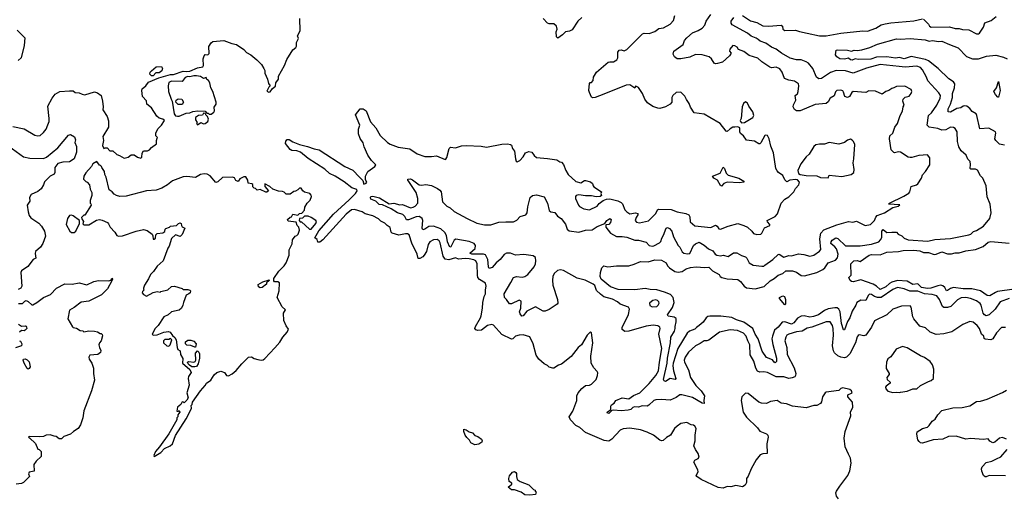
# Model space of a CAD drawing. Extents: x 1966327 to 2147849, y 395140 to 552178.
# Tile 140 of 256: x 2011738 to 2021964, y 483519 to 488492. Entities that reach past the tile are written whole.
import ezdxf

# ---------------------------------------------------------------- set-up
doc = ezdxf.new("R2010")
doc.units = 0

msp = doc.modelspace()

# ---------------------------------------------------------------- linework, layer by layer
at = {"layer": '0CON20XD'}
for points in [[(2016035, 486348), (2015986, 486344), (2015945, 486316), (2015925, 486310), (2015917, 486327), (2015925, 486405), (2015918, 486425), (2015905, 486437), (2015885, 486446), (2015855, 486445), (2015775, 486412), (2015755, 486412), (2015737, 486447), (2015717, 486467), (2015660, 486485), (2015596, 486526), (2015505, 486567), (2015472, 486572), (2015435, 486605), (2015385, 486627), (2015381, 486645), (2015385, 486654), (2015405, 486659), (2015475, 486641), (2015575, 486580), (2015625, 486584), (2015685, 486568), (2015715, 486572), (2015795, 486538), (2015825, 486545), (2015845, 486556), (2015871, 486585), (2015874, 486634), (2015857, 486695), (2015779, 486809), (2015769, 486825), (2015770, 486835), (2015795, 486838), (2015818, 486828), (2015885, 486776), (2015909, 486771), (2015955, 486779), (2016015, 486768), (2016078, 486738), (2016102, 486722), (2016114, 486704), (2016129, 486599), (2016175, 486555), (2016207, 486537), (2016250, 486500), (2016386, 486425), (2016485, 486378), (2016565, 486361), (2016631, 486359), (2016715, 486387), (2016787, 486393), (2016865, 486391), (2016900, 486410), (2016934, 486446), (2016995, 486466), (2017008, 486485), (2017014, 486546), (2017039, 486645), (2017064, 486666), (2017105, 486672), (2017185, 486652), (2017220, 486585), (2017235, 486508), (2017255, 486497), (2017295, 486489), (2017322, 486452), (2017363, 486425), (2017405, 486368), (2017425, 486315), (2017445, 486297), (2017545, 486285), (2017615, 486305), (2017682, 486308), (2017735, 486344), (2017814, 486376), (2017835, 486407), (2017866, 486426), (2017879, 486415), (2017874, 486385), (2017856, 486364), (2017825, 486360), (2017824, 486336), (2017874, 486275), (2017935, 486241), (2017995, 486241), (2018043, 486233), (2018125, 486201), (2018165, 486200), (2018245, 486179), (2018275, 486145), (2018305, 486138), (2018325, 486142), (2018382, 486175), (2018395, 486189), (2018407, 486223), (2018425, 486252), (2018453, 486325), (2018465, 486332), (2018485, 486322), (2018511, 486295), (2018528, 486235), (2018575, 486146), (2018595, 486130), (2018619, 486079), (2018635, 486065), (2018675, 486059), (2018697, 486063), (2018735, 486146), (2018755, 486164), (2018795, 486182), (2018848, 486148), (2018891, 486111), (2018935, 486091), (2018961, 486055), (2018979, 486045), (2019015, 486037), (2019045, 486046), (2019095, 486032), (2019152, 486068), (2019185, 486068), (2019235, 486041), (2019275, 486029), (2019290, 486015), (2019315, 485966), (2019355, 485943), (2019445, 485931), (2019465, 485932), (2019478, 485942), (2019559, 486001), (2019615, 486054), (2019625, 486055), (2019675, 486026), (2019725, 486042), (2019755, 486037), (2019825, 486059), (2019883, 486053), (2019945, 486036), (2019986, 486044), (2020044, 486086), (2020057, 486105), (2020047, 486215), (2020058, 486275), (2020091, 486309), (2020225, 486362), (2020345, 486394), (2020392, 486388), (2020430, 486400), (2020520, 486355), (2020575, 486364), (2020614, 486405), (2020629, 486441), (2020643, 486457), (2020721, 486485), (2020805, 486541), (2020835, 486547), (2020862, 486555), (2020877, 486567), (2020760, 486575), (2020770, 486585), (2020921, 486659), (2020971, 486689), (2020982, 486705), (2020995, 486760), (2021053, 486777), (2021065, 486788), (2021105, 486844), (2021115, 486879), (2021146, 486914), (2021191, 486985), (2021189, 487055), (2021165, 487087), (2021075, 487081), (2021005, 487059), (2020985, 487059), (2020964, 487064), (2020884, 487114), (2020865, 487118), (2020825, 487109), (2020815, 487112), (2020788, 487138), (2020770, 487255), (2020774, 487285), (2020805, 487313), (2020826, 487375), (2020856, 487415), (2020881, 487495), (2020907, 487543), (2020915, 487586), (2020922, 487605), (2020911, 487645), (2020914, 487666), (2020935, 487687), (2020975, 487698), (2020997, 487725), (2021003, 487745), (2020998, 487765), (2020932, 487802), (2020845, 487799), (2020817, 487783), (2020795, 487778), (2020765, 487756), (2020734, 487746), (2020695, 487719), (2020625, 487749), (2020555, 487751), (2020525, 487736), (2020395, 487745), (2020381, 487735), (2020357, 487693), (2020335, 487682), (2020307, 487695), (2020295, 487740), (2020285, 487754), (2020265, 487759), (2020225, 487755), (2020209, 487741), (2020195, 487701), (2020155, 487677), (2020135, 487639), (2020115, 487621), (2019998, 487612), (2019844, 487544), (2019804, 487544), (2019785, 487560), (2019772, 487585), (2019773, 487607), (2019798, 487655), (2019793, 487705), (2019806, 487714), (2019817, 487723), (2019824, 487745), (2019830, 487805), (2019825, 487826), (2019785, 487854), (2019725, 487862), (2019682, 487882), (2019657, 487947), (2019632, 487982), (2019595, 488000), (2019545, 487993), (2019527, 487997), (2019445, 488054), (2019405, 488091), (2019315, 488121), (2019260, 488160), (2019202, 488182), (2019189, 488205), (2019165, 488221), (2019145, 488222), (2019114, 488185), (2019111, 488165), (2019128, 488145), (2019111, 488115), (2019038, 488052), (2018985, 488036), (2018965, 488033), (2018950, 488040), (2018921, 488085), (2018897, 488105), (2018825, 488127), (2018755, 488130), (2018698, 488102), (2018605, 488086), (2018565, 488086), (2018537, 488107), (2018523, 488133), (2018531, 488165), (2018630, 488235), (2018643, 488275), (2018666, 488305), (2018725, 488355), (2018785, 488380), (2018825, 488404), (2018854, 488435), (2018866, 488475), (2018917, 488545)], [(2017576, 488515), (2017536, 488475), (2017475, 488386), (2017447, 488373), (2017405, 488365), (2017374, 488335), (2017325, 488301), (2017314, 488315), (2017310, 488365), (2017318, 488395), (2017313, 488425), (2017285, 488449), (2017235, 488450), (2017219, 488455), (2017175, 488504)], [(2017218, 487048), (2017315, 487036), (2017346, 487016), (2017365, 487011), (2017386, 486986), (2017410, 486925), (2017435, 486885), (2017515, 486810), (2017565, 486798), (2017605, 486820), (2017615, 486820), (2017665, 486808), (2017685, 486790), (2017692, 486765), (2017702, 486755), (2017780, 486705), (2017772, 486685), (2017780, 486665), (2017766, 486654), (2017725, 486653), (2017675, 486662), (2017615, 486662), (2017545, 486671), (2017517, 486665), (2017509, 486655), (2017509, 486635), (2017540, 486565), (2017552, 486552), (2017595, 486527), (2017655, 486518), (2017735, 486554), (2017757, 486583), (2017797, 486613), (2017833, 486627), (2017865, 486631), (2017951, 486611), (2017984, 486594), (2017999, 486579), (2018022, 486515), (2018044, 486494), (2018075, 486474), (2018135, 486485), (2018158, 486478), (2018158, 486465), (2018139, 486435), (2018131, 486405), (2018145, 486388), (2018175, 486380), (2018269, 486401), (2018345, 486478), (2018363, 486515), (2018375, 486522), (2018505, 486519), (2018565, 486497), (2018657, 486477), (2018686, 486465), (2018699, 486445), (2018702, 486392), (2018750, 486350), (2018915, 486334), (2018965, 486356), (2018982, 486345), (2019000, 486320), (2019015, 486316), (2019095, 486348), (2019195, 486374), (2019257, 486355), (2019295, 486335), (2019343, 486293), (2019360, 486270), (2019395, 486261), (2019436, 486264), (2019447, 486275), (2019472, 486328), (2019530, 486355), (2019530, 486365), (2019505, 486390), (2019500, 486405), (2019585, 486447), (2019607, 486475), (2019646, 486585), (2019684, 486626), (2019725, 486652), (2019777, 486705), (2019795, 486738), (2019828, 486775), (2019838, 486805), (2019817, 486827), (2019795, 486832), (2019735, 486826), (2019705, 486808), (2019685, 486828), (2019664, 486874), (2019617, 486905), (2019605, 486920), (2019592, 486945), (2019567, 487107), (2019538, 487178), (2019520, 487255), (2019505, 487288), (2019485, 487292), (2019475, 487287), (2019435, 487212), (2019425, 487202), (2019415, 487202), (2019369, 487229), (2019285, 487240), (2019256, 487286), (2019225, 487310), (2019218, 487325), (2019218, 487368), (2019195, 487378), (2019166, 487374), (2019145, 487374), (2019115, 487359), (2019085, 487330), (2019075, 487333), (2019012, 487412), (2018907, 487477), (2018845, 487509), (2018744, 487524), (2018705, 487583), (2018692, 487622), (2018662, 487662), (2018647, 487697), (2018605, 487739), (2018555, 487736), (2018521, 487705), (2018510, 487685), (2018509, 487635), (2018495, 487614), (2018445, 487588), (2018385, 487569), (2018365, 487571), (2018315, 487591), (2018259, 487629), (2018231, 487665), (2018205, 487725), (2018165, 487786), (2018145, 487798), (2018135, 487800), (2018125, 487782), (2018074, 487814), (2018035, 487812), (2017805, 487719), (2017715, 487684), (2017685, 487679), (2017675, 487687), (2017654, 487735), (2017650, 487755), (2017655, 487830), (2017662, 487838), (2017675, 487840), (2017695, 487860), (2017698, 487895), (2017728, 487945), (2017851, 488049), (2017865, 488055), (2017905, 488055), (2017939, 488075), (2017951, 488095), (2017951, 488155), (2017965, 488174), (2017985, 488178), (2018015, 488169), (2018045, 488181), (2018207, 488345), (2018225, 488352), (2018275, 488349), (2018335, 488369), (2018375, 488401), (2018425, 488408), (2018493, 488445), (2018529, 488485), (2018543, 488535)], [(2019664, 485854), (2019695, 485884), (2019765, 485883), (2019805, 485869), (2019854, 485835), (2019888, 485832), (2020015, 485865), (2020078, 485895), (2020100, 485915), (2020135, 485965), (2020212, 485995), (2020233, 486017), (2020237, 486055), (2020221, 486111), (2020205, 486133), (2020163, 486165), (2020165, 486185), (2020175, 486200), (2020215, 486227), (2020235, 486220), (2020315, 486142), (2020465, 486142), (2020585, 486161), (2020659, 486185), (2020677, 486203), (2020691, 486229), (2020690, 486295), (2020705, 486312), (2020745, 486281), (2020795, 486284), (2020843, 486283), (2020863, 486263), (2020900, 486245), (2020922, 486222), (2020964, 486205), (2021168, 486192), (2021243, 486207), (2021405, 486218), (2021595, 486255), (2021616, 486264), (2021645, 486290), (2021675, 486300), (2021746, 486345), (2021815, 486428), (2021828, 486485), (2021816, 486576), (2021785, 486652), (2021774, 486766), (2021741, 486845), (2021715, 486870), (2021687, 486927), (2021665, 486939), (2021615, 486939), (2021608, 486945), (2021614, 486986), (2021609, 487019), (2021584, 487044), (2021566, 487085), (2021515, 487130), (2021491, 487171), (2021478, 487225), (2021475, 487325), (2021455, 487362), (2021435, 487372), (2021405, 487375), (2021355, 487347), (2021315, 487343), (2021275, 487361), (2021185, 487375), (2021161, 487395), (2021175, 487495), (2021206, 487524), (2021262, 487605), (2021296, 487675), (2021300, 487705), (2021285, 487733), (2021168, 487855), (2021155, 487895), (2021115, 487971), (2021095, 487995), (2021055, 488010), (2020935, 488000), (2020873, 488007), (2020675, 488025), (2020532, 487988), (2020395, 487936), (2020315, 487961), (2020216, 487964), (2020157, 487943), (2020065, 487881), (2020037, 487877), (2020014, 487894), (2019974, 487985), (2019929, 488039), (2019907, 488055), (2019855, 488075), (2019804, 488074), (2019741, 488091), (2019650, 488145), (2019596, 488186), (2019545, 488208), (2019487, 488247), (2019428, 488268), (2019407, 488285), (2019385, 488301), (2019335, 488321), (2019295, 488352), (2019139, 488439), (2019128, 488455), (2019128, 488475), (2019153, 488515)], [(2019245, 488536), (2019329, 488479), (2019395, 488464), (2019455, 488428), (2019515, 488423), (2019645, 488435), (2019660, 488425), (2019662, 488395), (2019685, 488380), (2019795, 488383), (2019835, 488369), (2019915, 488352), (2020045, 488325), (2020115, 488324), (2020265, 488351), (2020495, 488375), (2020544, 488374), (2020629, 488405), (2020685, 488438), (2020725, 488449), (2020785, 488460), (2021025, 488479), (2021115, 488502)], [(2021125, 488499), (2021176, 488445), (2021186, 488425), (2021205, 488415), (2021394, 488416), (2021455, 488402), (2021495, 488402), (2021529, 488391), (2021595, 488386), (2021675, 488346), (2021695, 488346), (2021707, 488353), (2021746, 488415), (2021762, 488458), (2021828, 488482), (2021880, 488525)], [(2011665, 487381), (2011785, 487359), (2011895, 487292), (2011925, 487284), (2011950, 487290), (2011985, 487321), (2012012, 487355), (2012031, 487399), (2012042, 487435), (2012042, 487465), (2012031, 487595), (2012074, 487676), (2012105, 487717), (2012155, 487746), (2012255, 487753), (2012292, 487752), (2012314, 487734), (2012355, 487732), (2012385, 487718), (2012415, 487711), (2012515, 487741), (2012545, 487732), (2012584, 487704), (2012597, 487645), (2012604, 487585), (2012601, 487555), (2012646, 487486), (2012660, 487440), (2012661, 487375), (2012601, 487279), (2012608, 487235), (2012598, 487185), (2012612, 487152), (2012625, 487160), (2012645, 487160), (2012675, 487130), (2012705, 487130), (2012745, 487090), (2012775, 487082), (2012823, 487053), (2012865, 487062), (2012895, 487088), (2012925, 487088), (2012962, 487065), (2012995, 487054), (2013006, 487065), (2013010, 487105), (2013025, 487130), (2013065, 487130), (2013085, 487138), (2013108, 487165), (2013158, 487202), (2013158, 487235), (2013165, 487260), (2013168, 487268), (2013150, 487285), (2013150, 487315), (2013175, 487360), (2013212, 487395), (2013240, 487445), (2013225, 487460), (2013185, 487468), (2013161, 487491), (2013108, 487575), (2013058, 487615), (2013055, 487650), (2013013, 487695), (2013006, 487756), (2013010, 487775), (2013047, 487803), (2013077, 487843), (2013182, 487888), (2013305, 487923), (2013336, 487924), (2013434, 487956), (2013475, 487952), (2013505, 487958), (2013585, 487993), (2013638, 488002), (2013648, 488015), (2013643, 488085), (2013652, 488115), (2013665, 488130), (2013692, 488128), (2013705, 488140), (2013703, 488215), (2013725, 488252), (2013745, 488266), (2013856, 488276), (2013940, 488245), (2013990, 488235), (2014065, 488182), (2014092, 488152), (2014138, 488128), (2014202, 488075), (2014248, 488025), (2014272, 487985), (2014282, 487965), (2014282, 487935), (2014310, 487875), (2014320, 487830), (2014340, 487805), (2014325, 487790), (2014305, 487750), (2014325, 487740), (2014339, 487741), (2014362, 487778), (2014395, 487800), (2014398, 487835), (2014426, 487874), (2014427, 487905), (2014489, 488015), (2014512, 488078), (2014575, 488180), (2014606, 488204), (2014612, 488218), (2014612, 488255), (2014632, 488295), (2014623, 488325), (2014650, 488375), (2014647, 488505)], [(2011712, 488382), (2011792, 488305), (2011783, 488225), (2011752, 488095), (2011721, 488069)], [(2021965, 487189), (2021915, 487198), (2021875, 487235), (2021864, 487255), (2021876, 487314), (2021872, 487325), (2021804, 487364), (2021708, 487358), (2021678, 487498), (2021670, 487515), (2021629, 487539), (2021605, 487569), (2021575, 487592), (2021555, 487598), (2021535, 487594), (2021513, 487577), (2021470, 487570), (2021405, 487530), (2021380, 487535), (2021379, 487565), (2021404, 487615), (2021426, 487685), (2021425, 487725), (2021447, 487785), (2021450, 487825), (2021435, 487847), (2021389, 487879), (2021276, 487985), (2021175, 488065), (2021145, 488079), (2020995, 488110), (2020925, 488086), (2020875, 488098), (2020835, 488093), (2020745, 488105), (2020635, 488102), (2020577, 488083), (2020445, 488077), (2020415, 488086), (2020385, 488071), (2020367, 488075), (2020345, 488091), (2020305, 488080), (2020255, 488084), (2020224, 488105), (2020212, 488125), (2020218, 488175), (2020230, 488180), (2020335, 488175), (2020375, 488166), (2020405, 488175), (2020435, 488171), (2020483, 488177), (2020567, 488203), (2020645, 488238), (2020845, 488293), (2020885, 488290), (2020985, 488298), (2021143, 488283), (2021185, 488269), (2021215, 488274), (2021285, 488265), (2021315, 488267), (2021395, 488235), (2021485, 488198), (2021570, 488110), (2021635, 488086), (2021696, 488084), (2021778, 488112), (2021875, 488122), (2021955, 488102), (2021995, 488086)], [(2013125, 487910), (2013105, 487910), (2013090, 487925), (2013093, 487945), (2013105, 487962), (2013155, 488002), (2013210, 488005), (2013222, 487985), (2013215, 487960), (2013185, 487940), (2013152, 487938), (2013125, 487910)], [(2013375, 487488), (2013395, 487491), (2013468, 487522), (2013505, 487524), (2013535, 487539), (2013586, 487546), (2013665, 487540), (2013682, 487522), (2013695, 487520), (2013705, 487510), (2013725, 487510), (2013755, 487530), (2013760, 487545), (2013758, 487582), (2013778, 487615), (2013778, 487635), (2013742, 487745), (2013722, 487785), (2013712, 487835), (2013699, 487859), (2013682, 487872), (2013675, 487890), (2013645, 487880), (2013615, 487900), (2013575, 487908), (2013545, 487908), (2013505, 487898), (2013485, 487900), (2013455, 487890), (2013425, 487850), (2013315, 487852), (2013285, 487840), (2013279, 487805), (2013284, 487745), (2013310, 487665), (2013322, 487645), (2013343, 487513), (2013354, 487494), (2013375, 487488)], [(2021905, 487686), (2021895, 487688), (2021871, 487715), (2021854, 487745), (2021882, 487785), (2021905, 487850), (2021920, 487755), (2021905, 487686)], [(2013425, 487610), (2013385, 487610), (2013360, 487635), (2013362, 487655), (2013385, 487668), (2013420, 487665), (2013438, 487635), (2013425, 487610)], [(2019235, 487420), (2019265, 487422), (2019352, 487475), (2019361, 487495), (2019353, 487535), (2019310, 487595), (2019298, 487625), (2019275, 487640), (2019255, 487620), (2019241, 487585), (2019230, 487465), (2019222, 487445), (2019223, 487433), (2019235, 487420)], [(2013585, 487400), (2013618, 487422), (2013645, 487411), (2013665, 487414), (2013692, 487435), (2013699, 487459), (2013687, 487487), (2013670, 487505), (2013668, 487518), (2013645, 487520), (2013635, 487500), (2013595, 487496), (2013563, 487475), (2013563, 487453), (2013580, 487425), (2013573, 487413), (2013585, 487400)], [(2020243, 483515), (2020222, 483542), (2020213, 483575), (2020220, 483595), (2020254, 483645), (2020338, 483755), (2020361, 483805), (2020374, 483884), (2020368, 483935), (2020347, 483977), (2020312, 484055), (2020300, 484145), (2020312, 484215), (2020370, 484375), (2020368, 484415), (2020390, 484465), (2020388, 484518), (2020338, 484575), (2020340, 484595), (2020382, 484615), (2020378, 484635), (2020358, 484648), (2020285, 484667), (2020265, 484660), (2020245, 484640), (2020115, 484623), (2020103, 484615), (2020075, 484572), (2020065, 484520), (2020056, 484504), (2020015, 484483), (2019985, 484483), (2019905, 484458), (2019765, 484478), (2019701, 484501), (2019645, 484508), (2019604, 484534), (2019535, 484526), (2019495, 484503), (2019443, 484507), (2019415, 484517), (2019305, 484607), (2019275, 484612), (2019248, 484585), (2019238, 484575), (2019231, 484535), (2019253, 484413), (2019285, 484363), (2019402, 484252), (2019425, 484218), (2019495, 484188), (2019507, 484175), (2019511, 484155), (2019496, 484085), (2019500, 483985), (2019455, 483980), (2019429, 483971), (2019385, 483918), (2019333, 483827), (2019302, 483748), (2019286, 483725), (2019286, 483685), (2019274, 483655), (2019245, 483637), (2019175, 483652), (2019125, 483638), (2019085, 483643), (2019045, 483624), (2018992, 483632), (2018815, 483715), (2018770, 483745), (2018764, 483756), (2018784, 483795), (2018782, 483815), (2018740, 483895), (2018748, 483915), (2018785, 483934), (2018794, 483946), (2018784, 483985), (2018755, 484025), (2018740, 484065), (2018754, 484115), (2018754, 484175), (2018762, 484245), (2018749, 484269), (2018735, 484280), (2018713, 484283), (2018666, 484306), (2018605, 484298), (2018565, 484270), (2018540, 484245), (2018497, 484175), (2018455, 484151), (2018420, 484120), (2018405, 484116), (2018385, 484122), (2018320, 484175), (2018255, 484208), (2018185, 484229), (2018075, 484247), (2018005, 484240), (2017975, 484227), (2017887, 484133), (2017855, 484113), (2017809, 484119), (2017615, 484203), (2017555, 484256), (2017513, 484275), (2017458, 484335), (2017444, 484365), (2017484, 484425), (2017523, 484535), (2017525, 484585), (2017538, 484615), (2017575, 484659), (2017615, 484691), (2017655, 484696), (2017676, 484705), (2017724, 484755), (2017740, 484795), (2017742, 484822), (2017735, 484838), (2017702, 484875), (2017674, 484925), (2017668, 484995), (2017690, 485135), (2017675, 485240), (2017665, 485248), (2017632, 485215), (2017572, 485115), (2017538, 485085), (2017465, 484992), (2017365, 484912), (2017335, 484902), (2017285, 484873), (2017275, 484870), (2017235, 484882), (2017218, 484898), (2017185, 484916), (2017130, 484965), (2017102, 485005), (2017072, 485125), (2017035, 485197), (2016967, 485217), (2016925, 485215), (2016886, 485205), (2016861, 485175), (2016845, 485173), (2016745, 485220), (2016659, 485319), (2016640, 485325), (2016595, 485314), (2016535, 485266), (2016495, 485261), (2016475, 485269), (2016466, 485285), (2016470, 485305), (2016525, 485395), (2016532, 485415), (2016545, 485495), (2016547, 485553), (2016560, 485615), (2016576, 485645), (2016574, 485686), (2016583, 485725), (2016577, 485755), (2016514, 485794), (2016496, 485815), (2016494, 485836), (2016489, 485955), (2016474, 485985), (2016455, 485996), (2016405, 486006), (2016365, 486010), (2016294, 486004), (2016265, 486018), (2016195, 485996), (2016155, 486005), (2016135, 486035), (2016104, 486175), (2016093, 486195), (2016075, 486207), (2016035, 486204), (2015996, 486184), (2015980, 486155), (2015962, 486085), (2015940, 486045), (2015925, 486028), (2015895, 486010), (2015875, 486009), (2015864, 486055), (2015809, 486169), (2015784, 486255), (2015766, 486266), (2015746, 486266), (2015675, 486253), (2015605, 486275), (2015597, 486285), (2015585, 486332), (2015555, 486352), (2015529, 486379), (2015490, 486400), (2015465, 486424), (2015405, 486454), (2015325, 486474), (2015295, 486494), (2015215, 486519), (2015185, 486518), (2015130, 486470), (2014885, 486205), (2014855, 486182), (2014835, 486182), (2014828, 486208), (2014804, 486225), (2014845, 486298), (2014995, 486472), (2015160, 486620), (2015225, 486687), (2015244, 486715), (2015239, 486729), (2015186, 486746), (2015108, 486808), (2015013, 486865), (2014955, 486893), (2014905, 486939), (2014735, 487049), (2014654, 487114), (2014615, 487131), (2014565, 487133), (2014545, 487142), (2014499, 487205), (2014501, 487229), (2014515, 487248), (2014535, 487246), (2014573, 487223), (2014645, 487196), (2014725, 487176), (2014795, 487149), (2014848, 487138), (2015115, 486965), (2015198, 486928), (2015266, 486856), (2015302, 486822), (2015313, 486783), (2015335, 486793), (2015342, 486805), (2015328, 486828), (2015328, 486865), (2015352, 486915), (2015425, 486968), (2015438, 486985), (2015390, 487030), (2015355, 487085), (2015315, 487170), (2015304, 487214), (2015275, 487259), (2015256, 487305), (2015255, 487355), (2015269, 487395), (2015225, 487505), (2015275, 487566), (2015305, 487566), (2015335, 487545), (2015381, 487431), (2015437, 487367), (2015480, 487290), (2015556, 487215), (2015585, 487198), (2015669, 487169), (2015789, 487149), (2015865, 487099), (2015945, 487069), (2016015, 487069), (2016065, 487077), (2016155, 487041), (2016165, 487044), (2016175, 487060), (2016198, 487155), (2016213, 487167), (2016265, 487161), (2016325, 487180), (2016375, 487185), (2016529, 487179), (2016585, 487169), (2016745, 487200), (2016805, 487201), (2016835, 487196), (2016845, 487187), (2016856, 487155), (2016875, 487125), (2016888, 487045), (2016895, 487022), (2016905, 487016), (2016931, 487029), (2016965, 487066), (2016992, 487108), (2017025, 487124), (2017055, 487116), (2017080, 487080), (2017105, 487059), (2017218, 487048)], [(2011625, 487177), (2011777, 487067), (2011842, 487052), (2011985, 487048), (2012017, 487063), (2012135, 487162), (2012245, 487291), (2012265, 487300), (2012308, 487275), (2012317, 487243), (2012310, 487215), (2012327, 487175), (2012329, 487115), (2012302, 487045), (2012255, 487016), (2012185, 487010), (2012134, 486996), (2012101, 486955), (2012101, 486905), (2012095, 486888), (2012054, 486865), (2011995, 486808), (2011985, 486775), (2011962, 486735), (2011925, 486706), (2011855, 486674), (2011838, 486645), (2011844, 486605), (2011816, 486564), (2011825, 486495), (2011836, 486456), (2011852, 486432), (2011935, 486377), (2011965, 486346), (2011994, 486295), (2012006, 486244), (2011979, 486165), (2011953, 486127), (2011902, 486085), (2011897, 486063), (2011904, 486015), (2011878, 486002), (2011822, 485928), (2011755, 485883), (2011751, 485865), (2011761, 485725), (2011749, 485701), (2011723, 485687)], [(2020135, 486850), (2020145, 486878), (2020275, 486864), (2020372, 486885), (2020400, 486905), (2020404, 486935), (2020393, 487005), (2020402, 487045), (2020410, 487195), (2020399, 487225), (2020385, 487241), (2020365, 487250), (2020335, 487240), (2020304, 487216), (2020245, 487200), (2020144, 487216), (2020095, 487198), (2020045, 487200), (2020005, 487192), (2019984, 487176), (2019936, 487095), (2019905, 487067), (2019850, 486995), (2019820, 486925), (2019827, 486895), (2019843, 486883), (2019905, 486872), (2020015, 486868), (2020055, 486852), (2020135, 486850)], [(2013135, 483952), (2013202, 483995), (2013242, 484038), (2013300, 484065), (2013324, 484085), (2013357, 484173), (2013466, 484345), (2013509, 484425), (2013522, 484455), (2013520, 484485), (2013530, 484495), (2013533, 484517), (2013614, 484636), (2013665, 484690), (2013678, 484715), (2013723, 484747), (2013757, 484803), (2013785, 484828), (2013825, 484840), (2013865, 484828), (2013884, 484794), (2013905, 484791), (2013945, 484811), (2013985, 484846), (2014043, 484917), (2014115, 484984), (2014145, 484990), (2014172, 484972), (2014211, 484961), (2014245, 484954), (2014265, 484957), (2014285, 484971), (2014387, 485083), (2014440, 485140), (2014470, 485195), (2014517, 485245), (2014528, 485275), (2014505, 485310), (2014482, 485365), (2014477, 485443), (2014497, 485477), (2014465, 485510), (2014413, 485605), (2014432, 485675), (2014437, 485757), (2014419, 485769), (2014385, 485770), (2014378, 485778), (2014378, 485802), (2014430, 485880), (2014485, 485934), (2014505, 485965), (2014538, 486045), (2014538, 486102), (2014567, 486163), (2014572, 486205), (2014597, 486243), (2014615, 486250), (2014630, 486265), (2014642, 486305), (2014637, 486337), (2014620, 486355), (2014608, 486388), (2014525, 486400), (2014520, 486415), (2014545, 486440), (2014560, 486445), (2014575, 486470), (2014625, 486460), (2014642, 486478), (2014668, 486482), (2014697, 486513), (2014698, 486545), (2014723, 486585), (2014755, 486618), (2014767, 486655), (2014765, 486670), (2014750, 486685), (2014695, 486700), (2014678, 486715), (2014662, 486742), (2014645, 486742), (2014628, 486725), (2014602, 486712), (2014585, 486707), (2014545, 486678), (2014505, 486680), (2014485, 486700), (2014467, 486707), (2014425, 486710), (2014365, 486732), (2014335, 486758), (2014282, 486788), (2014285, 486760), (2014320, 486715), (2014305, 486700), (2014295, 486700), (2014235, 486728), (2014205, 486720), (2014188, 486738), (2014172, 486742), (2014160, 486755), (2014158, 486778), (2014148, 486788), (2014110, 486795), (2014106, 486826), (2014085, 486858), (2014065, 486858), (2014025, 486840), (2014005, 486812), (2013981, 486821), (2013968, 486848), (2013947, 486857), (2013845, 486852), (2013795, 486808), (2013775, 486802), (2013715, 486870), (2013685, 486887), (2013655, 486889), (2013615, 486883), (2013565, 486852), (2013475, 486861), (2013435, 486859), (2013325, 486816), (2013274, 486776), (2013215, 486743), (2013155, 486720), (2013055, 486713), (2012845, 486659), (2012776, 486656), (2012744, 486664), (2012719, 486679), (2012698, 486705), (2012668, 486725), (2012637, 486857), (2012622, 486885), (2012618, 486915), (2012590, 486955), (2012588, 486968), (2012578, 486978), (2012565, 486980), (2012538, 487018), (2012497, 486993), (2012482, 486965), (2012425, 486902), (2012402, 486865), (2012400, 486835), (2012425, 486810), (2012440, 486805), (2012462, 486775), (2012471, 486731), (2012486, 486696), (2012488, 486665), (2012470, 486615), (2012470, 486585), (2012478, 486578), (2012480, 486565), (2012415, 486460), (2012405, 486460), (2012380, 486435), (2012382, 486422), (2012400, 486395), (2012392, 486372), (2012405, 486360), (2012455, 486360), (2012535, 486410), (2012565, 486416), (2012595, 486410), (2012648, 486385), (2012661, 486371), (2012677, 486335), (2012727, 486285), (2012748, 486248), (2012763, 486243), (2012805, 486247), (2012947, 486293), (2013025, 486312), (2013061, 486301), (2013112, 486262), (2013122, 486245), (2013123, 486213), (2013135, 486210), (2013147, 486223), (2013153, 486257), (2013165, 486272), (2013225, 486278), (2013245, 486290), (2013248, 486315), (2013255, 486322), (2013293, 486337), (2013305, 486348), (2013365, 486353), (2013388, 486375), (2013405, 486382), (2013416, 486376), (2013417, 486355), (2013425, 486338), (2013452, 486325), (2013425, 486260), (2013405, 486240), (2013355, 486257), (2013315, 486218), (2013291, 486139), (2013275, 486118), (2013228, 485985), (2013165, 485932), (2013128, 485875), (2013097, 485845), (2013075, 485798), (2013034, 485735), (2013023, 485703), (2013022, 485692), (2013030, 485685), (2013012, 485668), (2013008, 485655), (2013022, 485635), (2013055, 485618), (2013125, 485658), (2013165, 485668), (2013195, 485660), (2013202, 485668), (2013276, 485684), (2013315, 485720), (2013345, 485722), (2013425, 485700), (2013435, 485690), (2013485, 485688), (2013505, 485680), (2013510, 485675), (2013508, 485655), (2013495, 485642), (2013465, 485630), (2013438, 485555), (2013432, 485525), (2013418, 485495), (2013395, 485473), (2013315, 485457), (2013278, 485425), (2013236, 485404), (2013177, 485313), (2013145, 485282), (2013114, 485225), (2013125, 485214), (2013165, 485217), (2013235, 485247), (2013284, 485254), (2013302, 485245), (2013325, 485210), (2013349, 485189), (2013362, 485165), (2013372, 485085), (2013380, 485065), (2013405, 485050), (2013408, 485015), (2013432, 484972), (2013430, 484925), (2013506, 484856), (2013517, 484825), (2013492, 484785), (2013487, 484763), (2013496, 484695), (2013472, 484615), (2013487, 484563), (2013475, 484540), (2013445, 484510), (2013438, 484518), (2013425, 484520), (2013410, 484495), (2013378, 484465), (2013370, 484425), (2013385, 484420), (2013395, 484430), (2013400, 484415), (2013380, 484385), (2013380, 484365), (2013370, 484355), (2013368, 484335), (2013285, 484188), (2013188, 484055), (2013148, 484005), (2013130, 483965), (2013135, 483952)], [(2019025, 486762), (2019015, 486770), (2018986, 486826), (2018948, 486845), (2018932, 486865), (2019012, 486898), (2019045, 486958), (2019057, 486947), (2019076, 486896), (2019095, 486878), (2019205, 486846), (2019260, 486815), (2019257, 486803), (2019214, 486796), (2019085, 486803), (2019051, 486789), (2019025, 486762)], [(2012305, 486280), (2012322, 486295), (2012360, 486375), (2012360, 486405), (2012293, 486453), (2012275, 486460), (2012255, 486458), (2012234, 486426), (2012220, 486365), (2012257, 486295), (2012275, 486281), (2012305, 486280)], [(2014765, 486314), (2014814, 486375), (2014820, 486395), (2014812, 486405), (2014765, 486438), (2014735, 486450), (2014695, 486450), (2014675, 486430), (2014642, 486428), (2014640, 486405), (2014652, 486392), (2014665, 486390), (2014748, 486315), (2014765, 486314)], [(2021975, 485294), (2021936, 485294), (2021883, 485237), (2021845, 485176), (2021824, 485166), (2021765, 485172), (2021755, 485178), (2021750, 485205), (2021726, 485226), (2021705, 485285), (2021683, 485315), (2021639, 485349), (2021605, 485356), (2021534, 485325), (2021420, 485250), (2021335, 485229), (2021255, 485222), (2021195, 485244), (2021145, 485291), (2021085, 485309), (2021024, 485384), (2021013, 485405), (2020996, 485505), (2020985, 485520), (2020895, 485514), (2020807, 485483), (2020745, 485426), (2020615, 485364), (2020585, 485299), (2020525, 485214), (2020505, 485208), (2020455, 485217), (2020445, 485212), (2020434, 485196), (2020419, 485135), (2020361, 485019), (2020325, 484986), (2020305, 484978), (2020265, 484986), (2020235, 485001), (2020201, 485031), (2020191, 485051), (2020179, 485105), (2020191, 485215), (2020186, 485284), (2020179, 485315), (2020155, 485354), (2020115, 485351), (2019964, 485296), (2019915, 485286), (2019865, 485257), (2019805, 485250), (2019725, 485226), (2019706, 485215), (2019693, 485195), (2019683, 485155), (2019705, 485085), (2019708, 485015), (2019780, 484875), (2019797, 484815), (2019796, 484795), (2019787, 484783), (2019760, 484770), (2019725, 484764), (2019675, 484780), (2019595, 484781), (2019505, 484825), (2019465, 484833), (2019425, 484830), (2019401, 484841), (2019382, 484872), (2019363, 484943), (2019325, 485010), (2019322, 485115), (2019300, 485155), (2019283, 485203), (2019255, 485235), (2019193, 485263), (2019115, 485270), (2019005, 485244), (2018895, 485161), (2018875, 485154), (2018845, 485154), (2018805, 485128), (2018755, 485105), (2018683, 485037), (2018650, 484985), (2018640, 484955), (2018642, 484935), (2018683, 484853), (2018706, 484776), (2018760, 484690), (2018815, 484635), (2018850, 484585), (2018842, 484535), (2018846, 484504), (2018825, 484506), (2018725, 484567), (2018615, 484595), (2018595, 484594), (2018555, 484566), (2018495, 484538), (2018405, 484546), (2018343, 484543), (2018325, 484535), (2018273, 484487), (2018255, 484478), (2018201, 484481), (2018165, 484467), (2018122, 484468), (2018105, 484462), (2018085, 484443), (2018056, 484434), (2017985, 484427), (2017904, 484436), (2017888, 484432), (2017855, 484402), (2017842, 484405), (2017840, 484415), (2017878, 484442), (2017878, 484475), (2017885, 484490), (2017913, 484507), (2017928, 484535), (2017995, 484564), (2018065, 484552), (2018112, 484588), (2018177, 484615), (2018275, 484713), (2018345, 484795), (2018373, 484845), (2018382, 484935), (2018407, 485075), (2018375, 485225), (2018388, 485282), (2018385, 485298), (2018365, 485312), (2018317, 485317), (2018245, 485309), (2018065, 485255), (2018022, 485252), (2017994, 485274), (2017994, 485294), (2018062, 485428), (2018071, 485485), (2018062, 485505), (2017975, 485535), (2017945, 485562), (2017895, 485589), (2017805, 485614), (2017769, 485639), (2017729, 485679), (2017710, 485730), (2017694, 485744), (2017610, 485785), (2017528, 485808), (2017385, 485885), (2017355, 485893), (2017324, 485885), (2017289, 485855), (2017273, 485823), (2017270, 485785), (2017275, 485735), (2017323, 485585), (2017325, 485545), (2017319, 485535), (2017235, 485480), (2017195, 485464), (2017173, 485465), (2017095, 485508), (2017005, 485463), (2016965, 485414), (2016952, 485412), (2016936, 485435), (2016930, 485455), (2016941, 485495), (2016945, 485568), (2016925, 485578), (2016845, 485538), (2016825, 485539), (2016795, 485585), (2016774, 485605), (2016768, 485645), (2016839, 485761), (2016865, 485814), (2016896, 485824), (2016955, 485818), (2016985, 485825), (2017015, 485844), (2017081, 485925), (2017094, 485955), (2017098, 485985), (2017095, 486022), (2017069, 486039), (2016975, 486054), (2016886, 486046), (2016835, 486066), (2016795, 486067), (2016768, 486052), (2016728, 486002), (2016685, 485966), (2016645, 485918), (2016615, 485906), (2016605, 485925), (2016599, 485999), (2016575, 486050), (2016555, 486057), (2016435, 486055), (2016411, 486065), (2016469, 486115), (2016471, 486145), (2016456, 486165), (2016405, 486188), (2016269, 486211), (2016250, 486200), (2016215, 486133), (2016205, 486129), (2016180, 486185), (2016171, 486251), (2016152, 486282), (2016110, 486320), (2016035, 486348)], [(2022065, 485692), (2021893, 485667), (2021871, 485659), (2021815, 485622), (2021785, 485628), (2021715, 485676), (2021625, 485697), (2021535, 485694), (2021435, 485708), (2021405, 485700), (2021375, 485677), (2021365, 485676), (2021345, 485709), (2021325, 485726), (2021305, 485732), (2021275, 485728), (2021199, 485701), (2021165, 485698), (2021105, 485711), (2021065, 485748), (2021015, 485740), (2020954, 485775), (2020855, 485782), (2020795, 485764), (2020770, 485750), (2020735, 485716), (2020675, 485690), (2020635, 485725), (2020603, 485743), (2020475, 485789), (2020395, 485770), (2020375, 485772), (2020362, 485782), (2020350, 485815), (2020372, 485838), (2020370, 485955), (2020400, 485985), (2020435, 485991), (2020465, 485978), (2020560, 486045), (2020585, 486054), (2020675, 486049), (2020745, 486077), (2020865, 486085), (2020915, 486095), (2021025, 486098), (2021085, 486089), (2021125, 486074), (2021175, 486074), (2021235, 486054), (2021255, 486055), (2021315, 486079), (2021375, 486058), (2021415, 486058), (2021455, 486068), (2021495, 486068), (2021565, 486089), (2021666, 486105), (2021744, 486135), (2021795, 486180), (2021825, 486189), (2022015, 486170)], [(2022015, 485596), (2021921, 485559), (2021868, 485485), (2021805, 485427), (2021775, 485415), (2021758, 485425), (2021745, 485444), (2021725, 485525), (2021714, 485544), (2021675, 485570), (2021611, 485595), (2021565, 485605), (2021515, 485601), (2021479, 485581), (2021407, 485513), (2021375, 485502), (2021335, 485502), (2021322, 485512), (2021292, 485585), (2021263, 485623), (2021216, 485635), (2021136, 485645), (2021065, 485671), (2020982, 485672), (2020925, 485695), (2020855, 485709), (2020805, 485690), (2020685, 485604), (2020645, 485607), (2020616, 485616), (2020585, 485638), (2020565, 485639), (2020551, 485625), (2020525, 485573), (2020473, 485577), (2020432, 485555), (2020420, 485525), (2020382, 485465), (2020360, 485395), (2020335, 485356), (2020305, 485271), (2020295, 485268), (2020272, 485335), (2020259, 485455), (2020245, 485485), (2020227, 485497), (2020205, 485499), (2020135, 485489), (2020095, 485470), (2020035, 485425), (2019982, 485408), (2019945, 485400), (2019885, 485415), (2019855, 485412), (2019815, 485390), (2019779, 485341), (2019755, 485328), (2019685, 485351), (2019655, 485349), (2019615, 485299), (2019577, 485265), (2019555, 485205), (2019550, 485175), (2019558, 485118), (2019597, 484975), (2019598, 484942), (2019585, 484928), (2019575, 484932), (2019557, 484957), (2019495, 484982), (2019449, 485049), (2019408, 485175), (2019375, 485225), (2019352, 485285), (2019260, 485350), (2019184, 485374), (2019135, 485399), (2019020, 485410), (2018905, 485412), (2018883, 485407), (2018867, 485393), (2018835, 485350), (2018796, 485314), (2018766, 485295), (2018751, 485275), (2018694, 485256), (2018670, 485235), (2018574, 485075), (2018525, 484925), (2018520, 484895), (2018527, 484845), (2018552, 484765), (2018545, 484752), (2018495, 484764), (2018445, 484734), (2018430, 484740), (2018424, 484755), (2018462, 484925), (2018464, 484975), (2018498, 485135), (2018499, 485195), (2018538, 485255), (2018545, 485285), (2018544, 485305), (2018557, 485353), (2018555, 485387), (2018535, 485401), (2018473, 485413), (2018464, 485425), (2018518, 485502), (2018536, 485555), (2018526, 485605), (2018496, 485635), (2018435, 485661), (2018354, 485685), (2018285, 485687), (2018235, 485699), (2018125, 485686), (2017955, 485687), (2017875, 485718), (2017778, 485795), (2017768, 485825), (2017771, 485865), (2017785, 485915), (2017805, 485933), (2017845, 485925), (2017935, 485934), (2018065, 485936), (2018121, 485951), (2018185, 485980), (2018264, 485976), (2018333, 485997), (2018405, 485995), (2018451, 485965), (2018466, 485935), (2018486, 485915), (2018541, 485875), (2018575, 485867), (2018618, 485875), (2018660, 485905), (2018703, 485917), (2018765, 485924), (2018855, 485916), (2018895, 485920), (2018932, 485882), (2019001, 485845), (2019014, 485825), (2019030, 485815), (2019085, 485798), (2019195, 485792), (2019225, 485771), (2019261, 485725), (2019285, 485705), (2019375, 485695), (2019470, 485720), (2019532, 485778), (2019575, 485802), (2019615, 485836), (2019664, 485854)], [(2011724, 485544), (2011765, 485543), (2011791, 485569), (2011805, 485574), (2011825, 485564), (2011865, 485529), (2011875, 485529), (2011914, 485554), (2011986, 485605), (2012058, 485635), (2012119, 485701), (2012205, 485749), (2012284, 485744), (2012355, 485759), (2012435, 485736), (2012509, 485771), (2012555, 485783), (2012665, 485778), (2012684, 485786), (2012695, 485808), (2012700, 485795), (2012695, 485778), (2012649, 485695), (2012586, 485634), (2012455, 485569), (2012375, 485558), (2012305, 485501), (2012255, 485475), (2012238, 485385), (2012285, 485300), (2012293, 485293), (2012327, 485287), (2012365, 485262), (2012395, 485258), (2012405, 485250), (2012455, 485258), (2012513, 485257), (2012545, 485248), (2012575, 485230), (2012585, 485230), (2012595, 485220), (2012597, 485207), (2012582, 485155), (2012566, 485135), (2012560, 485115), (2012566, 485085), (2012581, 485055), (2012576, 485035), (2012550, 485015), (2012467, 485005), (2012456, 484985), (2012460, 484965), (2012486, 484925), (2012505, 484870), (2012504, 484816), (2012516, 484746), (2012483, 484635), (2012402, 484428), (2012393, 484355), (2012369, 484281), (2012345, 484244), (2012298, 484215), (2012266, 484184), (2012195, 484160), (2012172, 484138), (2012148, 484138), (2012115, 484162), (2012094, 484164), (2012055, 484178), (2012014, 484176), (2011985, 484163), (2011945, 484157), (2011835, 484160), (2011830, 484155), (2011838, 484148), (2011900, 484090), (2011925, 484030), (2011940, 484025), (2011960, 484005), (2011960, 483955), (2011910, 483905), (2011885, 483870), (2011888, 483802), (2011835, 483790), (2011828, 483775), (2011838, 483745), (2011778, 483682), (2011755, 483672), (2011702, 483665)], [(2014235, 485707), (2014218, 485715), (2014215, 485740), (2014263, 485767), (2014328, 485788), (2014328, 485782), (2014302, 485758), (2014300, 485745), (2014255, 485710), (2014235, 485707)], [(2018305, 485508), (2018355, 485513), (2018370, 485525), (2018378, 485545), (2018375, 485562), (2018362, 485575), (2018345, 485580), (2018315, 485573), (2018298, 485565), (2018280, 485545), (2018283, 485523), (2018305, 485508)], [(2019685, 485530), (2019630, 485595), (2019630, 485605), (2019665, 485623), (2019682, 485615), (2019692, 485585), (2019690, 485535), (2019685, 485530)], [(2011725, 485328), (2011755, 485307), (2011795, 485310), (2011806, 485306), (2011809, 485299), (2011811, 485285), (2011796, 485265), (2011785, 485258), (2011755, 485261), (2011734, 485246)], [(2011734, 485156), (2011745, 485153), (2011759, 485125), (2011755, 485103), (2011695, 485083)], [(2013285, 485100), (2013300, 485115), (2013317, 485167), (2013305, 485178), (2013285, 485170), (2013245, 485170), (2013230, 485155), (2013230, 485135), (2013264, 485104), (2013285, 485100)], [(2013555, 485088), (2013515, 485108), (2013475, 485110), (2013460, 485125), (2013460, 485145), (2013485, 485162), (2013515, 485162), (2013545, 485152), (2013572, 485125), (2013565, 485090), (2013555, 485088)], [(2013555, 484884), (2013526, 484886), (2013502, 484902), (2013488, 484915), (2013480, 484935), (2013495, 484940), (2013545, 484933), (2013560, 484940), (2013568, 484955), (2013564, 485026), (2013585, 485050), (2013598, 485038), (2013605, 485020), (2013606, 484974), (2013592, 484915), (2013575, 484890), (2013555, 484884)], [(2020805, 484617), (2020845, 484622), (2020875, 484618), (2020885, 484622), (2020955, 484632), (2021015, 484657), (2021055, 484658), (2021095, 484691), (2021176, 484734), (2021205, 484742), (2021230, 484765), (2021232, 484862), (2021218, 484905), (2021195, 484940), (2021135, 484982), (2021095, 484998), (2020955, 485082), (2020905, 485097), (2020841, 485069), (2020785, 484988), (2020753, 484967), (2020740, 484935), (2020736, 484885), (2020738, 484868), (2020768, 484815), (2020768, 484805), (2020742, 484775), (2020748, 484755), (2020778, 484725), (2020780, 484715), (2020738, 484685), (2020730, 484675), (2020733, 484655), (2020754, 484634), (2020805, 484617)], [(2011825, 484862), (2011815, 484868), (2011785, 484925), (2011773, 484955), (2011778, 484965), (2011795, 484968), (2011815, 484959), (2011835, 484936), (2011845, 484885), (2011835, 484867), (2011825, 484862)], [(2021985, 484134), (2021945, 484151), (2021915, 484144), (2021865, 484102), (2021845, 484094), (2021815, 484113), (2021795, 484136), (2021745, 484129), (2021615, 484141), (2021565, 484133), (2021465, 484164), (2021385, 484162), (2021325, 484132), (2021225, 484126), (2021115, 484091), (2021094, 484094), (2021078, 484108), (2021066, 484126), (2021054, 484184), (2021060, 484210), (2021115, 484245), (2021165, 484260), (2021184, 484275), (2021215, 484322), (2021245, 484340), (2021273, 484387), (2021315, 484433), (2021428, 484458), (2021525, 484464), (2021605, 484481), (2021674, 484526), (2021715, 484529), (2021785, 484550), (2021945, 484619), (2021985, 484642)], [(2016465, 484076), (2016424, 484095), (2016410, 484125), (2016380, 484150), (2016363, 484175), (2016350, 484215), (2016352, 484238), (2016375, 484231), (2016405, 484210), (2016441, 484201), (2016465, 484171), (2016495, 484162), (2016534, 484134), (2016541, 484115), (2016538, 484102), (2016505, 484083), (2016465, 484076)], [(2021975, 483753), (2021805, 483757), (2021777, 483743), (2021765, 483743), (2021749, 483755), (2021732, 483802), (2021728, 483825), (2021735, 483845), (2021775, 483890), (2021835, 483906), (2021881, 483929), (2021929, 483951), (2021994, 484026)], [(2017035, 483553), (2016985, 483554), (2016945, 483584), (2016876, 483606), (2016845, 483608), (2016810, 483635), (2016850, 483665), (2016850, 483675), (2016822, 483695), (2016817, 483725), (2016825, 483752), (2016855, 483792), (2016875, 483798), (2016889, 483789), (2016896, 483776), (2016897, 483745), (2016906, 483716), (2016934, 483694), (2017025, 483658), (2017075, 483610), (2017090, 483605), (2017092, 483592), (2017100, 483585), (2017095, 483560), (2017035, 483553)]]:
    msp.add_lwpolyline(points, dxfattribs=at)

doc.saveas('drawing.dxf')
